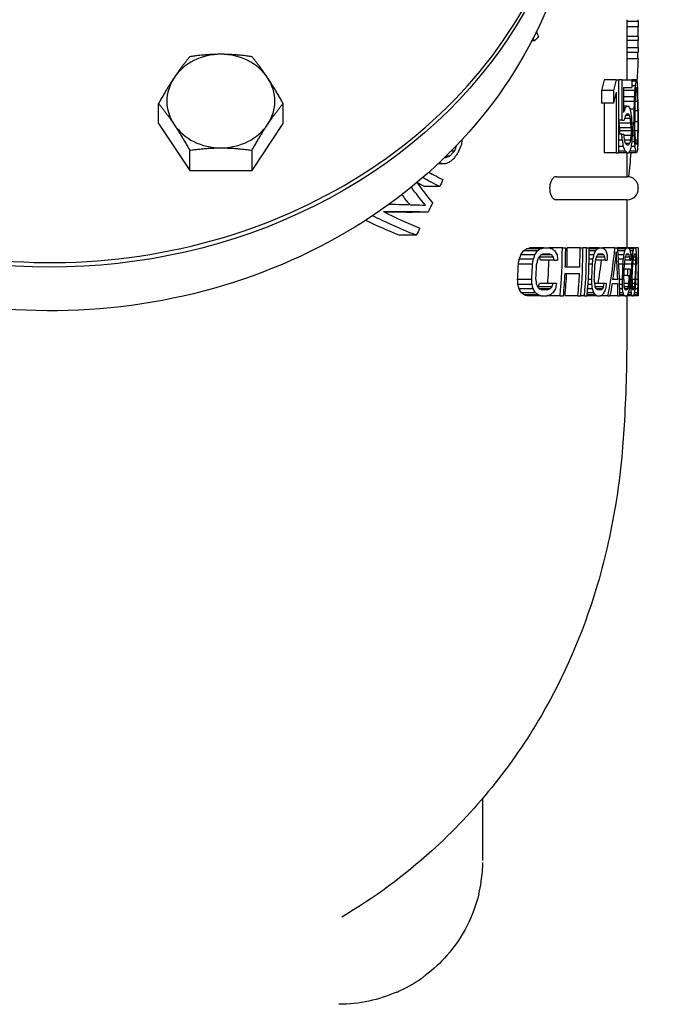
# Model space of a CAD drawing. Extents: x 1 to 669, y 0 to 417.
# Tile 181 of 256: x 289.97 to 293.36, y 229.03 to 234.15. Entities that reach past the tile are written whole.
import ezdxf

# ---------------------------------------------------------------- set-up
doc = ezdxf.new("R2010")
doc.units = 0
doc.header["$LTSCALE"] = 12
doc.header["$MEASUREMENT"] = 0
doc.layers.add('D', color=2, linetype='CONTINUOUS')
doc.layers.add('X', color=1, linetype='CONTINUOUS')
doc.styles.get("Standard").update_dxf_attribs({"font": 'SIMPLEX.SHX', "width": 0.875})
doc.dimstyles.new('STANDARD$0', dxfattribs={"dimscale": 32, "dimtxt": 0.09375, "dimasz": 0.0625, "dimexe": 0.03125, "dimexo": 0.03125, "dimgap": 0.03125, "dimtad": 1, "dimtih": 1, "dimtoh": 1, "dimdec": 4, "dimzin": 12, "dimdsep": 46, "dimlunit": 5, "dimtxsty": 'Standard', "dimcen": -0.03125, "dimclrd": 256, "dimclre": 256, "dimclrt": 256, "dimadec": 0, "dimazin": 0, "dimtfac": 0.875, "dimtdec": 4, "dimtofl": 0, "dimtmove": 0, "dimatfit": 3, "dimfxl": 1, "dimtolj": 1, "dimtzin": 12, "dimlwd": 13, "dimlwe": 13, "dimarcsym": 0})

# ---------------------------------------------------------------- blocks, each defined once
blk = doc.blocks.new('*D130')
at = {"layer": 'D', "lineweight": 13, "transparency": 16777216}
for p, q in [((300.5334, 234.592), (272.7626, 234.592)), ((273.7626, 232.592), (273.7626, 229.592)), ((273.7626, 221.592), (273.7626, 224.592)), ((292.772, 219.592), (272.7626, 219.592))]:
    blk.add_line(p, q, dxfattribs=at)
at = {"layer": 'D', "transparency": 16777216}
for points in [[(273.4293, 232.592), (274.0959, 232.592), (273.7626, 234.592)], [(273.4293, 221.592), (274.0959, 221.592), (273.7626, 219.592)]]:
    blk.add_solid(points, dxfattribs=at)
at = {"layer": 'D', "transparency": 16777216, "insert": (273.7626, 227.092), "char_height": 3, "attachment_point": 5}
blk.add_mtext('\\A1;15', dxfattribs=at)

msp = doc.modelspace()

# ---------------------------------------------------------------- linework, layer by layer
at = {"layer": 'X'}
for p, q in [((293.13291, 234.15076), (293.13291, 233.83826)), ((293.19291, 234.14201), (293.13291, 234.14201)), ((293.19291, 234.11336), (293.13291, 234.11336)), ((293.19291, 234.14201), (293.19291, 234.15076)), ((293.19291, 234.14201), (293.19291, 234.11336)), ((293.19291, 234.06323), (293.19291, 234.11336)), ((293.19291, 234.06323), (293.13291, 234.06323)), ((293.19291, 234.06323), (293.19291, 234.04174)), ((292.65221, 234.04022), (292.63832, 234.04022)), ((293.19291, 234.04174), (293.13291, 234.04174)), ((293.19281, 234.00449), (293.13291, 234.00449)), ((293.19243, 233.97951), (293.13291, 233.97951)), ((293.19142, 233.94765), (293.13291, 233.94765)), ((293.07749, 233.83826), (293.01509, 233.83826)), ((293.07749, 233.83826), (293.0905, 233.83826)), ((293.0905, 233.83826), (293.0905, 233.45826)), ((293.10659, 233.83826), (293.0905, 233.83826)), ((293.10659, 233.83826), (293.15927, 233.83826)), ((293.10659, 233.83826), (293.10659, 233.62804)), ((293.15927, 233.83826), (293.15927, 233.79783)), ((293.18419, 233.83826), (293.15927, 233.83826)), ((293.18022, 233.83017), (293.15927, 233.83017)), ((293.17635, 233.80592), (293.15927, 233.80592)), ((293.00094, 233.78166), (293.00094, 233.71698)), ((293.06364, 233.78166), (293.00094, 233.78166)), ((293.06364, 233.78166), (293.06364, 233.71698)), ((293.07749, 233.77358), (293.07749, 233.45826)), ((293.11592, 233.79783), (293.11592, 233.66847)), ((293.11592, 233.79783), (293.15927, 233.79783)), ((293.17377, 233.78166), (293.11592, 233.78166)), ((293.18832, 233.77358), (293.17874, 233.77358)), ((293.18693, 233.78975), (293.18094, 233.78975)), ((290.6931, 233.60987), (290.6931, 233.7145)), ((291.34262, 233.60987), (291.34262, 233.7145)), ((293.06364, 233.71698), (293.00094, 233.71698)), ((293.01509, 233.71698), (293.01509, 233.45826)), ((293.17195, 233.74932), (293.11592, 233.74932)), ((293.17101, 233.72507), (293.11592, 233.72507)), ((293.13292, 233.70081), (293.11592, 233.70081)), ((293.13292, 233.70081), (293.14208, 233.70081)), ((293.18989, 233.72507), (293.17551, 233.72507)), ((293.1247, 233.69273), (293.11592, 233.69273)), ((293.14775, 233.6523), (293.12639, 233.6523)), ((293.13292, 233.66038), (293.14208, 233.66038)), ((293.17005, 233.68464), (293.15134, 233.68464)), ((293.17005, 233.68464), (293.17005, 233.61187)), ((293.17465, 233.67656), (293.17465, 233.61996)), ((293.19023, 233.67656), (293.17465, 233.67656)), ((293.19023, 233.67656), (293.19023, 233.61996)), ((293.19163, 233.68464), (293.19163, 233.61187)), ((290.6931, 233.60987), (290.85548, 233.3663)), ((291.18024, 233.3663), (291.34262, 233.60987)), ((293.10659, 233.62804), (293.0905, 233.62804)), ((293.15436, 233.61187), (293.09358, 233.61187)), ((293.10659, 233.62804), (293.1195, 233.62804)), ((293.15178, 233.63613), (293.12183, 233.63613)), ((293.17005, 233.61187), (293.16067, 233.61187)), ((293.19023, 233.61996), (293.17465, 233.61996)), ((293.10659, 233.55528), (293.0905, 233.55528)), ((293.09487, 233.58762), (293.09487, 233.57145)), ((293.15562, 233.58762), (293.09487, 233.58762)), ((293.15562, 233.57145), (293.09487, 233.57145)), ((293.10659, 233.55528), (293.11772, 233.55528)), ((293.15436, 233.54719), (293.11861, 233.54719)), ((293.15562, 233.58762), (293.15562, 233.57145)), ((293.17195, 233.54719), (293.16067, 233.54719)), ((293.16159, 233.5957), (293.16159, 233.56336)), ((293.17101, 233.57145), (293.16159, 233.57145)), ((293.18989, 233.57145), (293.17551, 233.57145)), ((293.11039, 233.52294), (293.0905, 233.52294)), ((293.15178, 233.52294), (293.12125, 233.52294)), ((293.14775, 233.50677), (293.12639, 233.50677)), ((293.13292, 233.49868), (293.14208, 233.49868)), ((293.17377, 233.51485), (293.15837, 233.51485)), ((293.18832, 233.52294), (293.17874, 233.52294)), ((293.18693, 233.50677), (293.18094, 233.50677)), ((290.85548, 233.3663), (290.85548, 233.47093)), ((291.18024, 233.3663), (291.18024, 233.47093)), ((292.23517, 233.46676), (292.21749, 233.46676)), ((293.07749, 233.45826), (293.01509, 233.45826)), ((293.07749, 233.45826), (293.0905, 233.45826)), ((293.11592, 233.4906), (293.0905, 233.4906)), ((293.1247, 233.46634), (293.0905, 233.46634)), ((293.13292, 233.45826), (293.0905, 233.45826)), ((293.13291, 233.45826), (293.13291, 233.33326)), ((293.13292, 233.45826), (293.14208, 233.45826)), ((293.18419, 233.45826), (293.14208, 233.45826)), ((293.18022, 233.46634), (293.14912, 233.46634)), ((293.17635, 233.4906), (293.15562, 233.4906)), ((292.18647, 233.40035), (292.14922, 233.40035)), ((292.16432, 233.4022), (292.15118, 233.4022)), ((292.20869, 233.43963), (292.19021, 233.43963)), ((290.85548, 233.3663), (291.18024, 233.3663)), ((292.76699, 233.33326), (292.76471, 233.33326)), ((292.76699, 233.33326), (293.13491, 233.33326)), ((292.15908, 233.28225), (292.08091, 233.28225)), ((293.19291, 233.27526), (293.19291, 233.27126)), ((292.76699, 233.21326), (292.76471, 233.21326)), ((293.13491, 233.21326), (292.76699, 233.21326)), ((293.13291, 233.21326), (293.13291, 232.96326)), ((292.09795, 233.14943), (292.01673, 233.14943)), ((292.03527, 233.02869), (291.94967, 233.02869)), ((292.66809, 232.9473), (292.59533, 232.9473)), ((292.68209, 232.95794), (292.60974, 232.95794)), ((292.69919, 232.96326), (292.62735, 232.96326)), ((292.699, 232.93134), (292.72884, 232.93134)), ((292.69919, 232.96326), (292.72904, 232.96326)), ((292.79711, 232.96326), (292.72904, 232.96326)), ((292.79711, 232.96326), (292.81452, 232.96326)), ((292.88966, 232.96326), (292.82291, 232.96326)), ((292.88966, 232.96326), (292.9045, 232.96326)), ((292.92362, 232.96326), (292.9045, 232.96326)), ((292.92362, 232.96326), (292.93746, 232.96326)), ((292.97023, 232.9473), (292.93742, 232.9473)), ((292.98876, 232.96326), (292.93746, 232.96326)), ((292.9786, 232.95794), (292.93746, 232.95794)), ((292.98858, 232.93134), (293.00618, 232.93134)), ((292.98876, 232.96326), (293.00636, 232.96326)), ((293.07128, 232.96326), (293.00874, 232.96326)), ((293.07128, 232.96326), (293.08307, 232.96326)), ((293.13267, 232.96326), (293.08307, 232.96326)), ((293.12731, 232.95794), (293.08355, 232.95794)), ((293.12281, 232.9473), (293.08449, 232.9473)), ((293.1325, 232.93134), (293.14156, 232.93134)), ((293.13267, 232.96326), (293.14173, 232.96326)), ((293.17173, 232.96326), (293.14173, 232.96326)), ((293.16853, 232.95794), (293.14644, 232.95794)), ((293.16578, 232.9473), (293.15, 232.9473)), ((293.17156, 232.93134), (293.1762, 232.93134)), ((293.17173, 232.96326), (293.17637, 232.96326)), ((293.19291, 232.96326), (293.17637, 232.96326)), ((293.19291, 232.96326), (293.19291, 232.93018)), ((292.64605, 232.90475), (292.57264, 232.90475)), ((292.65365, 232.92602), (292.58047, 232.92602)), ((292.75099, 232.91538), (292.68061, 232.91538)), ((292.7538, 232.89943), (292.68349, 232.89943)), ((292.74165, 232.92602), (292.68527, 232.92602)), ((292.7538, 232.89943), (292.77236, 232.89943)), ((292.95685, 232.90475), (292.93685, 232.90475)), ((292.96153, 232.92602), (292.93722, 232.92602)), ((293.02057, 232.89943), (292.96956, 232.89943)), ((293.01905, 232.91538), (292.97406, 232.91538)), ((293.01366, 232.92602), (292.98041, 232.92602)), ((293.02057, 232.89943), (293.03131, 232.89943)), ((293.118, 232.92602), (293.08622, 232.92602)), ((293.1153, 232.90475), (293.08779, 232.90475)), ((293.14848, 232.89943), (293.12217, 232.89943)), ((293.14788, 232.91538), (293.12472, 232.91538)), ((293.14529, 232.92602), (293.12817, 232.92602)), ((293.14848, 232.89943), (293.15365, 232.89943)), ((293.16273, 232.92602), (293.15326, 232.92602)), ((293.16091, 232.90475), (293.1536, 232.90475)), ((293.18023, 232.89943), (293.16515, 232.89943)), ((293.17958, 232.91538), (293.16682, 232.91538)), ((293.17825, 232.92602), (293.16897, 232.92602)), ((293.19291, 232.93018), (293.19291, 232.91214)), ((293.19291, 232.91214), (293.19291, 232.83997)), ((292.64166, 232.87815), (292.56812, 232.87815)), ((292.81122, 232.83028), (292.88645, 232.83028)), ((292.88781, 232.86219), (292.81262, 232.86219)), ((292.954, 232.87815), (292.93617, 232.87815)), ((293.11346, 232.87815), (293.08951, 232.87815)), ((293.13869, 232.85156), (293.11962, 232.85156)), ((293.15952, 232.87815), (293.1205, 232.87815)), ((293.15226, 232.85156), (293.13869, 232.85156)), ((293.18017, 232.87815), (293.16392, 232.87815)), ((293.19291, 232.83997), (293.19291, 232.82193)), ((292.63769, 232.79836), (292.56402, 232.79836)), ((292.95046, 232.79836), (292.93261, 232.79836)), ((293.08552, 232.79836), (293.05894, 232.79836)), ((293.11011, 232.79836), (293.09307, 232.79836)), ((293.13733, 232.81964), (293.11826, 232.81964)), ((293.13733, 232.81964), (293.14573, 232.81964)), ((293.15622, 232.79836), (293.14983, 232.79836)), ((293.1769, 232.79836), (293.16063, 232.79836)), ((293.19078, 232.79836), (293.17946, 232.79836)), ((293.1927, 232.79836), (293.19132, 232.79836)), ((293.19288, 232.78241), (293.1927, 232.78241)), ((293.19291, 232.79304), (293.1928, 232.79304)), ((293.19288, 232.78241), (293.19291, 232.78241)), ((293.19291, 232.809), (293.19289, 232.809)), ((293.19291, 232.82193), (293.19291, 232.81964)), ((293.19291, 232.81964), (293.19291, 232.809)), ((293.19291, 232.809), (293.19291, 232.79304)), ((293.19291, 232.79304), (293.19291, 232.78241)), ((293.19291, 232.78241), (293.19291, 232.77923)), ((292.63943, 232.77177), (292.56582, 232.77177)), ((292.64493, 232.75049), (292.57149, 232.75049)), ((292.65731, 232.72921), (292.58423, 232.72921)), ((292.74362, 232.76113), (292.67303, 232.76113)), ((292.73323, 232.75049), (292.67666, 232.75049)), ((292.74795, 232.77709), (292.67748, 232.77709)), ((292.71986, 232.74517), (292.68991, 232.74517)), ((292.76656, 232.77709), (292.74795, 232.77709)), ((292.96061, 232.72921), (292.92768, 232.72921)), ((292.95376, 232.75049), (292.92938, 232.75049)), ((292.95096, 232.77177), (292.93092, 232.77177)), ((293.01527, 232.77709), (292.96416, 232.77709)), ((293.01236, 232.76113), (292.96726, 232.76113)), ((293.00604, 232.75049), (292.9727, 232.75049)), ((292.99807, 232.74517), (292.98042, 232.74517)), ((293.02603, 232.77709), (293.01527, 232.77709)), ((293.05609, 232.77709), (293.08563, 232.77709)), ((293.10972, 232.77177), (293.09372, 232.77177)), ((293.11065, 232.75049), (293.09406, 232.75049)), ((293.11368, 232.72921), (293.09422, 232.72921)), ((293.1434, 232.77709), (293.11705, 232.77709)), ((293.14148, 232.76113), (293.11826, 232.76113)), ((293.138, 232.75049), (293.12084, 232.75049)), ((293.13382, 232.74517), (293.12473, 232.74517)), ((293.15678, 232.72921), (293.14095, 232.72921)), ((293.15548, 232.75049), (293.14599, 232.75049)), ((293.15541, 232.77177), (293.14826, 232.77177)), ((293.17521, 232.77709), (293.1601, 232.77709)), ((293.17324, 232.76113), (293.16046, 232.76113)), ((293.17103, 232.75049), (293.16173, 232.75049)), ((293.16855, 232.74517), (293.1639, 232.74517)), ((293.18894, 232.72921), (293.1719, 232.72921)), ((293.18934, 232.75049), (293.17525, 232.75049)), ((293.18995, 232.77177), (293.1775, 232.77177)), ((293.189, 232.71858), (293.18894, 232.72921)), ((293.19044, 232.76113), (293.19038, 232.75049)), ((293.19149, 232.75049), (293.19038, 232.75049)), ((293.19196, 232.76113), (293.19044, 232.76113)), ((293.19238, 232.77709), (293.19077, 232.77709)), ((293.19259, 232.73453), (293.19155, 232.73453)), ((293.19277, 232.76113), (293.19236, 232.76113)), ((293.19259, 232.73453), (293.19257, 232.71858)), ((293.19291, 232.75049), (293.19287, 232.75049)), ((293.19291, 232.76113), (293.19289, 232.76113)), ((293.19291, 232.77709), (293.19291, 232.76113)), ((293.19291, 232.76113), (293.19291, 232.75049)), ((293.19291, 232.75049), (293.19291, 232.74517)), ((293.19291, 232.74517), (293.19291, 232.71808)), ((292.67032, 232.71858), (292.59763, 232.71858)), ((292.68699, 232.71326), (292.61479, 232.71326)), ((292.68699, 232.71326), (292.71697, 232.71326)), ((292.78535, 232.71326), (292.71697, 232.71326)), ((292.78535, 232.71326), (292.80284, 232.71326)), ((292.8783, 232.71326), (292.81126, 232.71326)), ((292.8783, 232.71326), (292.8932, 232.71326)), ((292.9124, 232.71326), (292.8932, 232.71326)), ((292.9124, 232.71326), (292.9263, 232.71326)), ((292.9778, 232.71326), (292.9263, 232.71326)), ((292.96806, 232.71858), (292.92677, 232.71858)), ((292.9778, 232.71326), (292.99546, 232.71326)), ((293.03501, 232.71326), (292.99546, 232.71326)), ((293.03501, 232.71326), (293.04492, 232.71326)), ((293.08636, 232.71326), (293.04492, 232.71326)), ((293.08636, 232.71326), (293.09423, 232.71326)), ((293.12224, 232.71326), (293.09423, 232.71326)), ((293.1173, 232.71858), (293.09424, 232.71858)), ((293.12224, 232.71326), (293.13133, 232.71326)), ((293.16143, 232.71326), (293.13133, 232.71326)), ((293.13291, 232.71326), (293.13291, 232.53024)), ((293.15866, 232.71858), (293.13649, 232.71858)), ((293.16143, 232.71326), (293.16609, 232.71326)), ((293.18941, 232.71326), (293.16609, 232.71326)), ((293.189, 232.71858), (293.16913, 232.71858)), ((293.19269, 232.71326), (293.1899, 232.71326)), ((293.19257, 232.71858), (293.19063, 232.71858)), ((293.19269, 232.71326), (293.19287, 232.71326)), ((293.19291, 232.71326), (293.19287, 232.71326)), ((293.19291, 232.71808), (293.19291, 232.71326)), ((292.38292, 229.77509), (292.38292, 230.09854)), ((292.38292, 229.77508), (292.38292, 229.77509))]:
    msp.add_line(p, q, dxfattribs=at)
for centre, radius, start, end in [((293.13491, 233.27526), 0.058, 0, 90), ((293.13491, 233.27126), 0.058, 270, 360), ((290.13291, 232.96326), 2.6642, 354.61562, 0), ((290.13291, 232.96326), 2.68161, 357.84014, 0), ((290.13291, 232.96326), 2.69, 357.84688, 0), ((290.13291, 232.96326), 2.75675, 357.89904, 0), ((290.13291, 232.96326), 2.77159, 354.82483, 0), ((290.13291, 232.96326), 2.79071, 354.86038, 0), ((290.13291, 232.96326), 2.80455, 354.88582, 0), ((290.13291, 232.96326), 2.59506, 355.88606, 358.59057), ((290.13291, 232.96326), 2.4367, 356.11978, 357.99843), ((290.13291, 232.96326), 2.5102, 356.23356, 358.05706), ((290.13291, 232.96326), 2.5317, 356.26559, 358.07356), ((290.13291, 232.96326), 2.68161, 354.65069, 357.15759), ((290.13291, 232.96326), 2.69, 354.66741, 357.16646), ((290.13291, 232.96326), 2.75675, 354.7969, 357.23512), ((290.13291, 232.96326), 2.82237, 356.65066, 358.27203), ((290.13291, 232.96326), 2.83526, 356.6659, 358.27989), ((290.13291, 232.96326), 2.98177, 356.82989, 358.36443), ((290.13291, 232.96326), 2.9888, 356.83736, 358.36828), ((290.13291, 232.96326), 3.00786, 357.26324, 357.87173), ((290.13291, 232.96326), 3.02142, 356.36631, 357.88129), ((290.13291, 232.96326), 3.02781, 356.87814, 358.3893), ((290.13291, 232.96326), 3.03221, 356.88268, 358.39164), ((290.13291, 232.96326), 3.04845, 356.8993, 358.40021), ((290.13291, 232.96326), 3.05101, 356.90191, 358.40156), ((289.11301, 232.83997), 4.0799, 359.41571, 0), ((290.13291, 232.96326), 3.01624, 356.46131, 357.27086), ((289.11294, 232.82193), 4.07997, 359.6691, 0)]:
    msp.add_arc(centre, radius, start, end, dxfattribs=at)
at = {"layer": 'X', "extrusion": (0, 0, -1)}
for centre, major_axis, ratio, start_param, end_param in [((290.13291, 235.24451), (2.75, 0), 0.8660254, 0, 3.1473789), ((289.32106, 235.111), (-3.83224, 0.00002), 0.5651602, -2.636059, -2.6244643), ((287.95615, 234.02536), (5.23676, 0), 0.6447752, 0.0061801, 0.0135801), ((290.13291, 234.04477), (0, -3.11544), 0.9822055, -1.5396175, -1.5031462), ((286.38375, 234.78145), (6.74469, -0.00009), 0.7659752, 0.1835811, 0.194735), ((286.28899, 234.78334), (6.89971, -0.00008), 0.7659751, 0.1797755, 0.1906707), ((286.99679, 234.1286), (6.19604, 0), 0.7145104, 0.0729523, 0.0784468), ((289.00027, 234.00026), (4.19261, 0), 0.5224767, 0.0777207, 0.088832), ((290.04522, 233.87754), (3.14769, 0), 0.1677993, 0.0744406, 0.0898), ((286.28898, 234.71866), (6.89971, -0.00008), 0.7659753, 0.1797755, 0.1906707), ((277.61566, 234.47202), (15.57709, 0), 0.8981383, 0.049365, 0.0516796), ((283.06211, 234.22081), (10.13071, -0.00003), 0.8373795, 0.0527407, 0.058468), ((288.73251, 233.97334), (4.46037, 0), 0.5627909, 0.0732033, 0.0796638), ((290.00656, 233.84497), (3.18634, 0), 0.2001232, 0.0739854, 0.0867058), ((290.01309, 233.82375), (3.17974, 0), 0.2001234, 0.1944181, 0.2073846), ((289.06373, 234.08125), (4.12848, -0.00001), 0.5224772, 0.1811015, 0.1925455), ((288.45793, 234.13005), (4.7341, -0.00001), 0.6080771, 0.1667279, 0.1752784), ((289.94557, 233.81392), (3.24722, 0), 0.2473831, 0.1923176, 0.2025818), ((283.22858, 234.27523), (9.96379, 0), 0.8373794, 0.0873689, 0.0902875), ((270.81372, 234.65748), (22.37874, 0), 0.9311284, 0.0525315, 0.0544743), ((282.97838, 233.77913), (10.21452, 0), 0.837379, 0.0242832, 0.0299568), ((277.3923, 233.75971), (15.80061, 0), 0.8981378, 0.014976, 0.0172552), ((286.09763, 235.60708), (6.5746, 0), 0.9311605, 0.3510438, 0.3584542), ((289.94269, 233.64023), (3.25015, 0), 0.2473833, 0.1667605, 0.1769666), ((288.77357, 233.86027), (4.41906, 0), 0.5627909, 0.1360587, 0.1426242), ((284.65386, 234.12965), (8.53865, -0.00002), 0.8060045, 0.0882697, 0.0929882), ((290.00619, 233.54582), (3.18672, 0), 0.2001234, 0.0612786, 0.0739856), ((288.72175, 233.63685), (4.47116, 0), 0.5627909, 0.0452836, 0.0517173), ((286.95023, 233.63728), (6.24267, 0), 0.7145104, 0.0274503, 0.0328906), ((290.01107, 233.57157), (3.1818, 0), 0.2001235, 0.1660182, 0.1789069), ((289.94983, 234.42241), (-0.04551, 5.88144), 0.5513565, 1.7397362, 1.7614074), ((289.02894, 233.78025), (4.16375, -0.00001), 0.5224771, 0.1335397, 0.1447981), ((290.04491, 233.49754), (3.148, 0), 0.1677993, 0.0591005, 0.0744408), ((288.98891, 233.5786), (4.204, 0), 0.5224771, 0.0400774, 0.0511317), ((294.41562, 233.9201), (-2.6968, 0), 0.3488271, -0.5830129, -0.5773372), ((296.02724, 233.58364), (-4.82478, 0), 0.0627675, -0.6500557, -0.6424295), ((286.00041, 236.12962), (-7.44534, 0), 0.6628273, -2.5625058, -2.5592178), ((293.56754, 233.7907), (1.98255, -0.14448), 0.4225341, -3.9535474, -3.8870575), ((286.56909, 235.44741), (6.05084, 0), 0.9348045, 0.3858856, 0.3928078), ((294.29996, 233.65575), (-2.44511, 0.10678), 0.5215158, -0.4600204, -0.382128), ((286.73473, 235.38331), (-5.87086, 0.01222), 0.9349197, -2.7342758, -2.7296629), ((289.65545, 234.18211), (-2.68081, -0.0019), 0.9347655, -2.727051, -2.7160864), ((289.68037, 234.17121), (-2.65318, 0), 0.9348045, -2.6792435, -2.6628574), ((290.13291, 233.33279), (-3.03614, 0), 0.2473832, -2.5776996, -2.569298), ((290.13291, 232.64566), (3.04278, 0), 0.2001233, -0.5486903, -0.5384839), ((290.13291, 232.31353), (2.97176, 0), 0.4547772, -0.4970285, -0.488095), ((290.13291, 232.16916), (2.84171, 0), 0.7145102, -0.3932992, -0.3819804), ((290.13291, 233.19671), (3.0505, 0), 0.2473828, 0.3593287, 0.3668689), ((290.13291, 232.75697), (3.05275, 0), 0.2001236, -0.3444331, -0.3351983), ((290.13291, 232.54346), (3.02348, 0), 0.4547764, -0.3061963, -0.2980923), ((290.13291, 232.45295), (2.9718, 0), 0.7145107, -0.2349669, -0.2246761), ((290.13291, 233.20701), (2.95744, 0), 0.9506452, 0.0944087, 0.1458678), ((290.13291, 232.71951), (2.96133, 0), 0.9486833, -0.0868727, 0.0022247), ((290.13291, 233.07811), (3.0577, 0), 0.2473828, 0.1952675, 0.2024409), ((290.13291, 232.85399), (3.05797, 0), 0.2001236, -0.1795186, -0.1706917), ((290.13291, 232.74387), (3.05007, 0), 0.4547764, -0.1549487, -0.1471908), ((290.13291, 232.70029), (3.03683, 0), 0.7145117, -0.1140824, -0.1042181), ((290.13291, 233.01944), (3.05945, 0), 0.2473828, 0.1166579, 0.1237369), ((290.13291, 232.90096), (3.05934, 0), 0.2001228, -0.1019243, -0.0931948), ((290.13291, 232.84091), (3.05691, 0), 0.4547785, -0.0842829, -0.0766058), ((290.13291, 232.82006), (3.05315, 0), 0.7145097, -0.0583599, -0.0485927), ((290.13291, 233.3554), (2.57753, 0), 0.9713212, 0.1831462, 0.1917961), ((290.13291, 233.72852), (2.72096, 0), 0.8373793, 0.3649248, 0.3724329), ((290.13291, 233.72285), (-2.91876, 0), 0.5627909, -2.6351345, -2.6277132), ((290.13291, 232.66916), (2.64986, 0), 0.9813592, -0.0989376, -0.0886651), ((290.13291, 233.22428), (2.8563, 0), 0.9713207, 0.1173604, 0.1250861), ((290.13291, 233.46867), (2.91697, 0), 0.8373803, 0.2284956, 0.2352082), ((290.13291, 233.45875), (3.00071, 0), 0.5627909, 0.3209304, 0.3275762), ((290.13291, 232.77623), (2.90112, 0), 0.9813593, -0.0526381, -0.0432858), ((290.13291, 233.11001), (2.99711, 0), 0.9713207, 0.0723994, 0.0797292), ((290.13291, 233.24219), (3.01715, 0), 0.8373803, 0.1297126, 0.1360848), ((290.13291, 233.22857), (3.04312, 0), 0.5627909, 0.177586, 0.1839005), ((290.13291, 232.86955), (3.0209, 0), 0.9813589, -0.0190518, -0.0100797), ((290.13291, 233.05347), (3.03639, 0), 0.9713207, 0.0522551, 0.0594805), ((290.13291, 233.13014), (3.04473, 0), 0.8373803, 0.08433, 0.0906128), ((290.13291, 233.11469), (3.05451, 0), 0.5627909, 0.1099723, 0.1162006), ((290.13291, 232.85733), (3.0505, 0), 0.8981388, -0.0250761, -0.0173085), ((290.13291, 232.91591), (3.05007, 0), 0.9813589, 0.0037297, 0.0126154), ((289.11353, 232.93018), (0, -4.07938), 1, -1.5707963, -1.5384779), ((289.11337, 232.91214), (0, -4.07954), 1, -1.5707963, -1.5429037), ((290.13291, 232.55699), (2.53852, 0), 0.9713212, -0.0980507, -0.0893837), ((290.13291, 232.6881), (2.83274, 0), 0.9713207, -0.0400858, -0.032348), ((290.13291, 232.80237), (2.98425, 0), 0.9713207, 0.0013826, 0.0087228), ((290.13291, 232.85891), (3.02837, 0), 0.9713207, 0.0205838, 0.0278191), ((290.13291, 233.00137), (3.05357, 0), 0.9813589, 0.0677966, 0.076695), ((287.81325, 232.94687), (5.37966, 0), 0.9813589, 0.0281329, 0.0331729), ((287.3328, 232.93078), (5.86011, 0), 0.9713207, 0.0232657, 0.0270049), ((289.87321, 232.83482), (3.3197, 0), 0.971322, 0.0113051, 0.0179042), ((289.77347, 232.81953), (3.41943, 0), 0.9813597, 0.0063084, 0.0142344), ((287.32785, 232.80042), (5.86506, 0), 0.9713195, 0.0031612, 0.0068961), ((290.13291, 232.12329), (2.64619, 0), 0.8373791, -0.2995109, -0.2919826), ((290.13291, 232.03285), (2.84546, 0), 0.5627911, -0.4721197, -0.4646746), ((290.13291, 232.35903), (2.99578, 0), 0.2473832, -0.5564958, -0.5480651), ((290.13291, 233.41469), (-3.01773, 0), 0.4547772, -2.6185974, -2.6096264), ((290.13291, 233.63498), (-2.90547, 0), 0.7145102, -2.7014615, -2.6901023), ((290.13291, 233.24812), (2.67703, 0), 0.9813592, 0.1802713, 0.1905714), ((290.13291, 232.38315), (2.87007, 0), 0.8373801, -0.1646557, -0.1579287), ((290.13291, 232.29695), (2.95192, 0), 0.5627911, -0.2831735, -0.2765108), ((290.13291, 232.49511), (3.02161, 0), 0.2473828, -0.3486781, -0.3411168), ((290.13291, 233.18476), (3.04988, 0), 0.4547765, 0.3346445, 0.3427765), ((290.13291, 233.35119), (3.00934, 0), 0.7145107, 0.2831367, 0.2934578), ((290.13291, 233.14105), (2.9168, 0), 0.9813593, 0.1274976, 0.1368707), ((290.13291, 233.2065), (2.95787, 0), 0.9506453, 0.1533139, 0.1763262), ((290.13291, 232.60963), (2.99083, 0), 0.8373801, -0.0669135, -0.060529), ((290.13291, 232.52713), (3.01417, 0), 0.5627911, -0.1383845, -0.1320555), ((290.13291, 232.6137), (3.03866, 0), 0.2473828, -0.1829876, -0.1757961), ((290.13291, 232.98435), (3.05991, 0), 0.4547765, 0.1843874, 0.1921698), ((290.13291, 233.10385), (3.05339, 0), 0.7145117, 0.1626832, 0.1725743), ((290.13291, 233.0643), (3.03035, 0), 0.9713207, 0.0995486, 0.1068157), ((290.13291, 232.72168), (3.02792, 0), 0.8373801, -0.0218549, -0.0155602), ((290.13291, 232.64101), (3.03506, 0), 0.5627911, -0.0703828, -0.0641405), ((290.13291, 232.67238), (3.04524, 0), 0.2473828, -0.1038752, -0.0967787), ((290.13291, 232.88732), (3.05881, 0), 0.4547785, 0.1138991, 0.1215999), ((290.13291, 232.98409), (3.05986, 0), 0.7145097, 0.1070492, 0.1168423), ((290.13291, 233.02085), (3.0572, 0), 0.8981388, 0.0908393, 0.098623), ((283.38522, 232.98808), (9.80768, 0), 0.8981388, 0.0245587, 0.0269749), ((288.84982, 232.78259), (4.34309, 0), 0.4547765, 0.0270247, 0.0324132), ((286.92996, 232.78344), (6.26295, 0), 0.2473841, 0.0212678, 0.0247018), ((289.93152, 232.80189), (3.26139, 0), 0.7145117, 0.0220574, 0.0311911), ((289.42175, 232.80867), (3.77116, 0), 0.5627911, 0.0223995, 0.0274136), ((290.12374, 232.82494), (3.06917, 0), 0.8373772, 0.0186207, 0.0248312), ((290.1186, 232.81322), (3.07431, 0), 0.8981368, 0.0150122, 0.0227193), ((280.62649, 232.81217), (12.56641, 0), 0.8622112, 0.0047109, 0.0071656), ((290.13291, 233.04087), (-3.05897, 0), 0.2001233, -2.5871427, -2.5768899), ((290.13291, 232.92956), (3.05981, 0), 0.2001237, 0.3517578, 0.3610269), ((290.13291, 232.83254), (3.05709, 0), 0.2001237, 0.1873728, 0.1962295), ((290.13291, 232.78556), (3.05462, 0), 0.2001228, 0.1098029, 0.1185614), ((286.24577, 232.75419), (6.94713, 0), 0.2001237, 0.0256201, 0.0294475), ((286.23576, 232.71808), (6.95715, 0), 0.2001245, 0, 0.0034646)]:
    msp.add_ellipse(centre, major_axis=major_axis, ratio=ratio, start_param=start_param, end_param=end_param, dxfattribs=at)
at = {"layer": 'X'}
for centre, major_axis, ratio, start_param, end_param in [((285.26123, 226.67618), (5.97504, 9.10798), 0.5786149, -0.3475432, -0.3435438), ((284.41135, 225.55649), (6.87841, 10.12126), 0.5460239, -0.3114019, -0.3092985), ((285.83804, 233.97518), (7.35487, 0.00005), 0.7643723, 0.0052041, 0.0118301), ((291.01786, 233.72706), (-0.28125, 0), 0.8660254, -1.5707963, -0.5235988), ((291.01786, 233.72706), (-0.28125, 0), 0.8660254, -2.6179939, -1.5707963), ((290.12105, 233.85309), (3.07178, 0.02226), 0.9803192, 0.0240149, 0.0346001), ((291.01786, 233.72706), (-0.28125, 0), 0.8660254, -0.5235988, 0.5235988), ((291.01786, 233.72706), (0.28125, 0), 0.8660254, -0.5235988, 0.5235988), ((290.04491, 233.79897), (3.148, 0), 0.1677993, 0.0591005, 0.0744408), ((288.98891, 233.71791), (4.204, 0), 0.5224771, 0.0400774, 0.0511317), ((286.95023, 233.65924), (6.24267, 0), 0.7145104, 0.0274503, 0.0328906), ((290.00619, 233.75069), (3.18672, 0), 0.2001234, 0.0612786, 0.0739856), ((288.72175, 233.65967), (4.47116, 0), 0.5627909, 0.0452836, 0.0517173), ((282.97838, 233.51738), (10.21453, 0), 0.8373791, 0.0242832, 0.0299568), ((277.3923, 233.5368), (15.80061, 0), 0.8981378, 0.014976, 0.0172552), ((290.01107, 233.5875), (3.1818, 0), 0.2001235, 0.1660182, 0.1789069), ((289.94269, 233.51884), (3.25015, 0), 0.2473833, 0.1667605, 0.1769666), ((288.77357, 233.29879), (4.41906, 0), 0.5627909, 0.1360587, 0.1426242), ((289.02894, 233.37882), (4.16375, 0.00001), 0.522477, 0.1335397, 0.1447981), ((284.65386, 233.02941), (8.53865, 0.00002), 0.8060045, 0.0882697, 0.0929882), ((291.01786, 233.72706), (0.28125, 0), 0.8660254, -2.6179939, -1.5707963), ((291.01786, 233.72706), (0.28125, 0), 0.8660254, -1.5707963, -0.5235988), ((283.37485, 232.88439), (9.75748, 0), 0.8373794, 0.0891532, 0.0911403), ((283.22858, 232.88384), (9.96378, 0), 0.8373794, 0.0873689, 0.0902875), ((270.81371, 232.50158), (22.37875, 0), 0.9311284, 0.0525315, 0.0544743), ((278.39411, 232.14521), (14.79601, 0.00003), 0.8981381, 0.1038595, 0.1063067), ((278.26351, 232.2303), (14.92729, 0), 0.8981383, 0.0965671, 0.098991), ((277.61565, 232.8245), (15.5771, 0), 0.8981383, 0.049365, 0.0516796), ((283.06212, 233.07571), (10.13071, 0.00003), 0.8373794, 0.0527408, 0.058468), ((286.43132, 235.52993), (6.21241, 0), 0.9311605, -0.3646867, -0.3589179), ((284.89103, 232.59337), (8.29988, 0.00002), 0.8060047, 0.1345224, 0.1394024), ((288.80832, 233.08093), (4.38385, 0), 0.562791, 0.1734672, 0.1801251), ((289.94557, 233.34514), (3.24722, 0), 0.2473831, 0.1923176, 0.2025818), ((286.99679, 233.16791), (6.19604, 0), 0.7145104, 0.0729523, 0.0784468), ((288.73251, 233.32317), (4.46037, 0), 0.5627909, 0.0732033, 0.0796638), ((290.00656, 233.45155), (3.18634, 0), 0.2001232, 0.0739854, 0.0867058), ((289.06373, 233.07782), (4.12848, 0.00001), 0.5224772, 0.1811015, 0.1925454), ((290.01309, 233.33532), (3.17974, 0), 0.2001234, 0.1944181, 0.2073846), ((289.00027, 233.29626), (4.19261, 0), 0.5224767, 0.0777207, 0.088832), ((290.04522, 233.41898), (3.14769, 0), 0.1677993, 0.0744406, 0.0898), ((293.48783, 233.76573), (-1.84449, 0.16308), 0.415939, 0.7578766, 0.8162266), ((294.74234, 233.78796), (2.85309, 0.02953), 0.5063614, -2.8202684, -2.7993299), ((293.69571, 233.89743), (-2.22729, 0.09929), 0.4380487, 0.7528074, 0.7794768), ((294.35503, 233.64117), (2.57431, -0.12143), 0.5109948, -2.7408114, -2.6992729), ((293.70788, 233.64459), (1.81359, -0.18076), 0.6127072, -2.6460924, -2.572164), ((292.52494, 233.26045), (-1.19475, 0.38264), 0.2762383, 1.0762264, 1.2564274), ((292.25129, 233.21117), (-1.10227, 0.39559), 0.2379832, 1.2077154, 1.3798534), ((290.13291, 233.81203), (2.74376, 0), 0.7145104, -0.4689401, -0.4568107), ((290.13291, 233.64463), (2.90081, 0), 0.4547771, -0.5569426, -0.5474707), ((290.13291, 233.29005), (2.9814, 0), 0.2001233, -0.590321, -0.579628), ((290.13291, 233.81203), (2.80923, 0), 0.7145104, -0.4571662, -0.4453869), ((290.13291, 233.64463), (2.96281, 0), 0.4547771, -0.5439621, -0.5347605), ((290.13291, 233.29005), (3.04177, 0), 0.2001233, -0.5770821, -0.5666905), ((290.13291, 232.54504), (-3.0294, 0), 0.2473831, -2.6083058, -2.6000434), ((290.13291, 233.52824), (2.95152, 0), 0.7145097, -0.2895899, -0.2790788), ((290.13291, 233.41469), (3.01773, 0), 0.4547775, -0.3475215, -0.3392891), ((290.13291, 233.17874), (3.05209, 0), 0.2001232, -0.3698682, -0.3605447), ((290.13291, 232.68112), (3.04611, 0), 0.2473834, 0.3310112, 0.3384847), ((290.13291, 233.21951), (2.88849, 0), 0.9486833, -0.0941123, -0.0936498), ((290.13291, 233.21951), (2.95076, 0), 0.9486833, -0.1818472, -0.091668), ((290.13291, 232.7154), (2.9539, 0), 0.9506452, 0.0295473, 0.0807745), ((290.13291, 233.2809), (3.02613, 0), 0.7145097, -0.1648713, -0.1549039), ((290.13291, 233.21429), (3.04699, 0), 0.4547785, -0.1938871, -0.1860693), ((290.13291, 233.08172), (3.05761, 0), 0.2001228, -0.2036958, -0.1948274), ((290.13291, 232.79972), (3.05534, 0), 0.2473841, 0.167896, 0.1750381), ((290.13291, 233.15853), (3.04724, 0), 0.7145097, -0.1069898, -0.0971666), ((290.13291, 233.11514), (3.05524, 0), 0.4547764, -0.1210932, -0.1133837), ((290.13291, 233.03372), (3.05915, 0), 0.2001236, -0.1241056, -0.1153545), ((290.13291, 232.85714), (3.05804, 0), 0.2473828, 0.0911769, 0.0982398), ((290.13291, 233.29016), (2.47114, 0), 0.9813592, -0.1707255, -0.1596071), ((290.13291, 233.641), (2.57377, 0), 0.8981381, -0.3241523, -0.314458), ((290.13291, 233.29016), (2.54364, 0), 0.9813592, -0.1658132, -0.1550202), ((290.13291, 233.641), (2.64346, 0), 0.8981381, -0.315307, -0.3058949), ((290.13291, 232.19398), (-2.852, 0), 0.5627909, -2.6754389, -2.6732639), ((290.13291, 232.49162), (2.5864, 0), 0.9506454, 0.16663, 0.1732149), ((290.13291, 232.19398), (-2.91504, 0), 0.5627909, -2.6862916, -2.6790586), ((290.13291, 232.49162), (2.65576, 0), 0.9506454, 0.162239, 0.1686471), ((290.13291, 233.1831), (2.83815, 0), 0.9813589, -0.1097059, -0.1001042), ((290.13291, 233.4168), (2.88092, 0), 0.8981388, -0.1992131, -0.1908313), ((290.13291, 233.21951), (2.88849, 0), 0.9486833, -0.1621617, -0.1170736), ((290.13291, 232.45808), (2.99835, 0), 0.5627909, 0.2744389, 0.2809945), ((290.13291, 232.65907), (2.89871, 0), 0.9506456, 0.087333, 0.0931475), ((290.13291, 233.08978), (2.98834, 0), 0.9813589, -0.0722253, -0.0631356), ((290.13291, 233.2214), (3.00316, 0), 0.8981388, -0.1176686, -0.1097291), ((290.13291, 232.68825), (3.04186, 0), 0.5627909, 0.1330672, 0.1393395), ((290.13291, 232.80502), (3.0172, 0), 0.9506446, 0.0329204, 0.0384874), ((290.13291, 233.04361), (3.0313, 0), 0.9813589, -0.0556489, -0.0466967), ((290.13291, 233.12472), (3.03789, 0), 0.8981388, -0.080711, -0.0728898), ((290.13291, 232.79971), (3.0536, 0), 0.5627909, 0.0673614, 0.0735671), ((290.13291, 232.82022), (3.04879, 0), 0.8373803, 0.0310315, 0.0372856), ((290.13291, 232.8971), (3.04732, 0), 0.9713207, -0.0064014, 0.0007868), ((290.13291, 232.62712), (2.43737, 0), 0.9813591, 0.0605117, 0.071655), ((290.13291, 232.62712), (2.51085, 0), 0.9813591, 0.0587387, 0.0695545), ((290.13291, 232.73418), (2.81831, 0), 0.9813589, 0.0135891, 0.0232068), ((290.13291, 232.8275), (2.97735, 0), 0.9813589, -0.0190765, -0.0099732), ((290.13291, 232.87367), (3.02429, 0), 0.9813589, -0.0343418, -0.0253767), ((290.13291, 233.01528), (3.05217, 0), 0.9713207, -0.0804322, -0.0732341), ((290.13291, 232.23717), (2.50466, 0), 0.8981381, 0.2302167, 0.2399424), ((290.13291, 231.99212), (-2.65955, 0), 0.7145104, -2.7432528, -2.7310736), ((290.13291, 232.08359), (-2.83274, 0), 0.4547771, -2.626172, -2.6166553), ((290.13291, 232.23717), (2.57622, 0), 0.8981381, 0.2237112, 0.233152), ((290.13291, 231.99212), (2.72705, 0), 0.7145104, 0.3879457, 0.3997706), ((290.13291, 232.08359), (-2.89621, 0), 0.4547771, -2.6385431, -2.6293005), ((290.13291, 233.56172), (2.91133, 0), 0.5627911, -0.5126914, -0.5105098), ((290.13291, 233.41083), (2.63045, 0), 0.9506453, -0.2628296, -0.2562271), ((290.13291, 233.14677), (3.05413, 0), 0.2473831, -0.5604183, -0.5521282), ((290.13291, 233.56172), (2.97312, 0), 0.5627911, -0.506163, -0.4989082), ((290.13291, 233.41083), (2.69868, 0), 0.9506453, -0.2560335, -0.2496092), ((290.13291, 232.46138), (2.83916, 0), 0.8981388, 0.1136243, 0.1220265), ((290.13291, 232.27591), (2.898, 0), 0.7145097, 0.2207071, 0.2312505), ((290.13291, 232.31353), (2.97176, 0), 0.4547775, 0.3043846, 0.3126462), ((290.13291, 233.0107), (3.05961, 0), 0.2473834, -0.358433, -0.3509389), ((290.13291, 233.29762), (3.03315, 0), 0.5627911, -0.3262746, -0.3197028), ((290.13291, 233.24337), (2.9238, 0), 0.9506455, -0.1743826, -0.168556), ((290.13291, 232.71489), (2.95345, 0), 0.9506453, -0.0005822, 0.0221536), ((290.13291, 232.65678), (2.97956, 0), 0.8981388, 0.0350251, 0.0429819), ((290.13291, 232.52325), (2.99467, 0), 0.7145097, 0.0964068, 0.1064018), ((290.13291, 232.51393), (3.01812, 0), 0.4547785, 0.1496543, 0.1574972), ((290.13291, 232.8921), (3.05912, 0), 0.2473841, -0.1953884, -0.1882284), ((290.13291, 233.06744), (3.0574, 0), 0.5627911, -0.1852596, -0.178973), ((290.13291, 233.09743), (3.02929, 0), 0.9506445, -0.1170457, -0.1114682), ((290.13291, 232.75345), (3.02257, 0), 0.8981388, -0.0010917, 0.006746), ((290.13291, 232.64562), (3.02613, 0), 0.7145097, 0.0386719, 0.0485216), ((290.13291, 232.61308), (3.03463, 0), 0.4547765, 0.0765185, 0.084252), ((290.13291, 232.83467), (3.05712, 0), 0.2473828, -0.1186193, -0.1115392), ((290.13291, 232.95599), (3.05999, 0), 0.5627911, -0.1196121, -0.1133925), ((290.13291, 233.0316), (3.05744, 0), 0.8373801, -0.1058396, -0.0995738), ((290.13291, 232.39648), (-2.9437, 0), 0.2001234, -2.573848, -2.5631016), ((290.13291, 232.39648), (-3.00482, 0), 0.2001234, -2.5867692, -2.5763286), ((290.13291, 232.50779), (3.02448, 0), 0.2001232, 0.3463447, 0.3557035), ((290.13291, 232.60481), (3.03805, 0), 0.2001228, 0.1793353, 0.1882341), ((290.13291, 232.65281), (3.04355, 0), 0.2001237, 0.0994143, 0.1081945)]:
    msp.add_ellipse(centre, major_axis=major_axis, ratio=ratio, start_param=start_param, end_param=end_param, dxfattribs=at)
for points, knots in [([(287.38291, 235.27209), (287.38291, 235.01805), (287.43008, 234.76407), (287.61397, 234.28165), (287.75074, 234.05334), (288.10018, 233.64523), (288.31296, 233.46559), (288.79306, 233.17324), (289.0604, 233.06068), (289.62251, 232.91415), (289.91722, 232.88026), (290.50413, 232.89466), (290.79622, 232.94295), (291.34816, 233.11693), (291.60793, 233.24256), (292.06865, 233.5585), (292.26959, 233.7487), (292.59206, 234.17432), (292.71368, 234.40958), (292.85141, 234.85638), (292.88291, 235.06423), (292.88291, 235.27209)], [0, 0, 0, 0, 0.3188469, 0.3188469, 0.6380559, 0.6380559, 0.9579698, 0.9579698, 1.2784145, 1.2784145, 1.59911, 1.59911, 1.9198654, 1.9198654, 2.2405332, 2.2405332, 2.5609056, 2.5609056, 2.8806959, 2.8806959, 3.1415927, 3.1415927, 3.1415927, 3.1415927]), ([(292.88291, 235.02576), (292.88291, 234.7717), (292.8359, 234.51771), (292.65271, 234.03513), (292.51638, 233.8067), (292.16791, 233.39795), (291.95549, 233.2179), (291.47592, 232.92452), (291.20866, 232.81146), (290.64647, 232.66399), (290.35158, 232.62974), (289.76416, 232.64366), (289.47172, 232.69186), (288.91904, 232.866), (288.65887, 232.99186), (288.19751, 233.30861), (287.99627, 233.49934), (287.67361, 233.92612), (287.55195, 234.16194), (287.41435, 234.6096), (287.38291, 234.81767), (287.38291, 235.02576)], [3.1415927, 3.1415927, 3.1415927, 3.1415927, 3.459214, 3.459214, 3.7775717, 3.7775717, 4.0973792, 4.0973792, 4.4182957, 4.4182957, 4.7397419, 4.7397419, 5.0613163, 5.0613163, 5.3827059, 5.3827059, 5.7034749, 5.7034749, 6.0230312, 6.0230312, 6.2831853, 6.2831853, 6.2831853, 6.2831853]), ([(292.27448, 233.52625), (292.27405, 233.52296), (292.27361, 233.51967), (292.27318, 233.51638), (292.27254, 233.51153), (292.27191, 233.50669), (292.27127, 233.50185)], [0.011746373, 0.011746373, 0.011746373, 0.011746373, 0.037071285, 0.037071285, 0.037071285, 0.074321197, 0.074321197, 0.074321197, 0.074321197]), ([(292.20869, 233.43963), (292.21313, 233.44414), (292.21756, 233.44866), (292.22638, 233.4577), (292.23078, 233.46223), (292.23517, 233.46676)], [0.000001, 0.000001, 0.000001, 0.000001, 0.06193426, 0.06193426, 0.12388301, 0.12388301, 0.12388301, 0.12388301]), ([(292.25435, 233.45931), (292.25063, 233.45423), (292.2469, 233.44916), (292.2394, 233.43903), (292.23565, 233.43396), (292.23188, 233.42891)], [0.00000101, 0.00000101, 0.00000101, 0.00000101, 0.05750478, 0.05750478, 0.11500854, 0.11500854, 0.11500854, 0.11500854]), ([(292.20087, 233.40504), (292.19847, 233.40426), (292.19608, 233.40348), (292.19368, 233.4027), (292.19128, 233.40192), (292.18888, 233.40114), (292.18647, 233.40035)], [0, 0, 0, 0, 0.5, 0.5, 0.5, 0.99995415, 0.99995415, 0.99995415, 0.99995415]), ([(292.18753, 233.4326), (292.19105, 233.43377), (292.19458, 233.43494), (292.20163, 233.43729), (292.20516, 233.43846), (292.20869, 233.43963)], [0.00000102, 0.00000102, 0.00000102, 0.00000102, 0.044268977, 0.044268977, 0.088536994, 0.088536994, 0.088536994, 0.088536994]), ([(292.21845, 233.41534), (292.21553, 233.41363), (292.2126, 233.41192), (292.20675, 233.40848), (292.20381, 233.40676), (292.20087, 233.40504)], [0.000001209, 0.000001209, 0.000001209, 0.000001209, 0.037119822, 0.037119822, 0.074414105, 0.074414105, 0.074414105, 0.074414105]), ([(292.76471, 233.33326), (292.76054, 233.33326), (292.75602, 233.33172), (292.74754, 233.3253), (292.74358, 233.3204), (292.73768, 233.30946), (292.7352, 233.30301), (292.73185, 233.28865), (292.73099, 233.28075), (292.73099, 233.27326), (292.73099, 233.26547), (292.73192, 233.25729), (292.7355, 233.24253), (292.73815, 233.23594), (292.74419, 233.22532), (292.74806, 233.22072), (292.7563, 233.21469), (292.76068, 233.21326), (292.76471, 233.21326)], [0.73728209, 0.73728209, 0.73728209, 0.73728209, 0.80354023, 0.80354023, 0.86979836, 0.86979836, 0.92690145, 0.92690145, 0.98400454, 0.98400454, 0.98400454, 1.04333049, 1.04333049, 1.10265644, 1.10265644, 1.16670585, 1.16670585, 1.23075526, 1.23075526, 1.23075526, 1.23075526]), ([(291.89559, 233.19115), (291.91668, 233.1905), (291.93768, 233.18984), (292.0002, 233.1879), (292.04228, 233.18659), (292.08432, 233.1853)], [0.2480603, 0.2480603, 0.2480603, 0.2480603, 0.49401876, 0.49401876, 0.98726202, 0.98726202, 0.98726202, 0.98726202]), ([(292.09795, 233.14943), (292.05914, 233.14979), (292.0204, 233.15015), (291.94304, 233.15087), (291.90394, 233.15123), (291.86481, 233.15159)], [0.00000102, 0.00000102, 0.00000102, 0.00000102, 0.44354395, 0.44354395, 0.8872647, 0.8872647, 0.8872647, 0.8872647]), ([(291.86639, 233.15081), (291.87723, 233.15071), (291.88806, 233.15061), (291.93822, 233.15015), (291.97778, 233.14979), (292.01673, 233.14943)], [-0.56577594, -0.56577594, -0.56577594, -0.56577594, -0.44371722, -0.44371722, -0.000001, -0.000001, -0.000001, -0.000001]), ([(292.03527, 233.02869), (291.99215, 233.04637), (291.95011, 233.06443), (291.87473, 233.09835), (291.84092, 233.11418), (291.80804, 233.13021)], [0.000001, 0.000001, 0.000001, 0.000001, 0.50181532, 0.50181532, 0.92725737, 0.92725737, 0.92725737, 0.92725737]), ([(293.12058, 232.06284), (293.11748, 232.00426), (293.11289, 231.94025), (293.09859, 231.79279), (293.08771, 231.70754), (293.04958, 231.47588), (293.01585, 231.32856), (292.90287, 230.9566), (292.80721, 230.73473), (292.53556, 230.26751), (292.34112, 230.02711), (291.97265, 229.6946), (291.81485, 229.57847), (291.6476, 229.47942)], [0, 0, 0, 0, 0.2024553, 0.2024553, 0.4614091, 0.4614091, 0.9103961, 0.9103961, 1.6287156, 1.6287156, 2.5456991, 2.5456991, 3.1331179, 3.1331179, 3.1331179, 3.1331179]), ([(292.36212, 229.60042), (292.36728, 229.62186), (292.37133, 229.64285), (292.37443, 229.66328), (292.37456, 229.66414), (292.37469, 229.665), (292.37481, 229.66586), (292.37992, 229.70036), (292.38235, 229.73326), (292.38282, 229.76431)], [0.80649749, 0.80649749, 0.80649749, 0.80649749, 0.87223117, 0.87223117, 0.87223117, 0.875, 0.875, 0.875, 0.98623249, 0.98623249, 0.98623249, 0.98623249]), ([(292.36212, 229.60042), (292.33447, 229.48541), (292.27814, 229.37352), (292.1623, 229.24213), (292.12464, 229.20705), (292.08296, 229.17579)], [0, 0, 0, 0, 0.51860486, 0.51860486, 0.72697544, 0.72697544, 0.72697544, 0.72697544]), ([(291.93288, 229.08836), (291.93389, 229.0888), (291.93489, 229.08924), (291.93589, 229.08968), (291.97954, 229.10895), (292.02176, 229.13254), (292.06219, 229.16077), (292.06723, 229.16428), (292.07223, 229.16786), (292.07721, 229.17152), (292.07913, 229.17294), (292.08105, 229.17436), (292.08296, 229.17579)], [0.24745443, 0.24745443, 0.24745443, 0.24745443, 0.25, 0.25, 0.25, 0.36116216, 0.36116216, 0.36116216, 0.375, 0.375, 0.375, 0.38034277, 0.38034277, 0.38034277, 0.38034277])]:
    msp.add_open_spline(points, degree=3, knots=knots, dxfattribs=at)
for points, weights in [([(290.85548, 233.95807), (290.81197, 233.90536), (290.77429, 233.84884)], [1.7106008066, 1.84291623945, 1.84291623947]), ([(291.01786, 233.97063), (290.9425, 233.97063), (290.85548, 233.95807)], [1.84291623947, 1.84291623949, 1.7106008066]), ([(291.18024, 233.95807), (291.09322, 233.97063), (291.01786, 233.97063)], [1.7106008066, 1.84291623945, 1.84291623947]), ([(291.26143, 233.84884), (291.22375, 233.90536), (291.18024, 233.95807)], [1.84291623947, 1.84291623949, 1.7106008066]), ([(290.77429, 233.84884), (290.73661, 233.79232), (290.6931, 233.7145)], [1.84291623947, 1.84291623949, 1.7106008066]), ([(291.34262, 233.7145), (291.29911, 233.79232), (291.26143, 233.84884)], [1.7106008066, 1.84291623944, 1.84291623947]), ([(290.6931, 233.7145), (290.73661, 233.66179), (290.77429, 233.60527)], [1.7106008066, 1.84291623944, 1.84291623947]), ([(291.26143, 233.60527), (291.29911, 233.66179), (291.34262, 233.7145)], [1.84291623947, 1.84291623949, 1.7106008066]), ([(290.77429, 233.60527), (290.81197, 233.54875), (290.85548, 233.47093)], [1.84291623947, 1.84291623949, 1.7106008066]), ([(291.18024, 233.47093), (291.22375, 233.54875), (291.26143, 233.60527)], [1.7106008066, 1.84291623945, 1.84291623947]), ([(290.85548, 233.47093), (290.9425, 233.48349), (291.01786, 233.48349)], [1.7106008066, 1.84291623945, 1.84291623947]), ([(291.01786, 233.48349), (291.09322, 233.48349), (291.18024, 233.47093)], [1.84291623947, 1.84291623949, 1.7106008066])]:
    msp.add_rational_spline(points, weights, degree=2, dxfattribs=at)
for points in [[(293.17101, 233.72507), (293.17069, 233.71159), (293.17037, 233.69812), (293.17005, 233.68464)], [(293.17195, 233.74932), (293.17164, 233.74124), (293.17133, 233.73315), (293.17101, 233.72507)], [(293.17551, 233.72507), (293.17523, 233.7089), (293.17494, 233.69273), (293.17465, 233.67656)], [(293.19023, 233.67656), (293.19012, 233.69273), (293.19001, 233.7089), (293.18989, 233.72507)], [(293.19139, 233.72507), (293.19131, 233.73315), (293.19123, 233.74124), (293.19114, 233.74932)], [(293.19163, 233.68464), (293.19156, 233.69812), (293.19148, 233.71159), (293.19139, 233.72507)], [(293.09487, 233.58762), (293.09444, 233.5957), (293.09401, 233.60379), (293.09358, 233.61187)], [(293.15562, 233.58762), (293.1552, 233.5957), (293.15479, 233.60379), (293.15436, 233.61187)], [(293.17101, 233.57145), (293.17069, 233.58492), (293.17037, 233.5984), (293.17005, 233.61187)], [(293.17551, 233.57145), (293.17523, 233.58762), (293.17494, 233.60379), (293.17465, 233.61996)], [(293.19023, 233.61996), (293.19012, 233.60379), (293.19001, 233.58762), (293.18989, 233.57145)], [(293.19163, 233.61187), (293.19156, 233.5984), (293.19148, 233.58492), (293.19139, 233.57145)], [(293.09487, 233.57145), (293.09458, 233.56606), (293.0943, 233.56067), (293.09401, 233.55528)], [(293.15562, 233.57145), (293.1552, 233.56336), (293.15479, 233.55528), (293.15436, 233.54719)], [(293.17195, 233.54719), (293.17164, 233.55528), (293.17133, 233.56336), (293.17101, 233.57145)], [(293.19139, 233.57145), (293.19131, 233.56336), (293.19123, 233.55528), (293.19114, 233.54719)], [(292.18377, 233.43335), (292.18502, 233.4331), (292.18627, 233.43285), (292.18753, 233.4326)], [(293.19291, 232.77923), (293.19291, 232.77497), (293.1929, 232.77071), (293.1929, 232.76645)], [(293.18934, 232.75049), (293.18921, 232.7434), (293.18908, 232.73631), (293.18894, 232.72921)], [(293.19061, 232.74517), (293.19054, 232.74695), (293.19046, 232.74872), (293.19038, 232.75049)], [(293.19077, 232.77709), (293.19066, 232.77177), (293.19055, 232.76645), (293.19044, 232.76113)], [(293.191, 232.74517), (293.19087, 232.74517), (293.19075, 232.74517), (293.19061, 232.74517)], [(293.1929, 232.76645), (293.19289, 232.76113), (293.19288, 232.75581), (293.19287, 232.75049)], [(293.1929, 232.74517), (293.19289, 232.74695), (293.19288, 232.74872), (293.19287, 232.75049)], [(293.19291, 232.74517), (293.19291, 232.74517), (293.1929, 232.74517), (293.1929, 232.74517)], [(293.18941, 232.71326), (293.18928, 232.71503), (293.18914, 232.7168), (293.189, 232.71858)], [(293.1899, 232.71326), (293.18974, 232.71326), (293.18958, 232.71326), (293.18941, 232.71326)], [(293.19269, 232.71326), (293.19265, 232.71503), (293.19262, 232.7168), (293.19257, 232.71858)], [(293.13291, 232.53024), (293.13291, 232.3744), (293.12881, 232.21852), (293.12058, 232.06284)], [(292.38291, 229.77509), (292.38291, 229.77531), (292.38291, 229.77554), (292.38291, 229.77576)], [(291.6476, 229.47942), (291.6476, 229.47942), (291.6476, 229.47942), (291.6476, 229.47942)], [(291.93288, 229.08836), (291.84337, 229.0493), (291.7402, 229.02582), (291.63327, 229.02576)]]:
    msp.add_open_spline(points, degree=3, dxfattribs=at)

# ---------------------------------------------------------------- dimensions: what is measured, and where the dimension line sits
at = {"layer": 'D'}
dim = msp.add_linear_dim(base=(273.7626, 234.59205), p1=(293.77199, 219.59205), p2=(301.53341, 234.59205), angle=90, dimstyle='STANDARD$0', override={"dimarcsym": 1}, dxfattribs=at)
dim.commit()
dim.dimension.update_dxf_attribs({"geometry": '*D130', "text_midpoint": (273.7626, 227.09205)})

doc.saveas('drawing.dxf')
